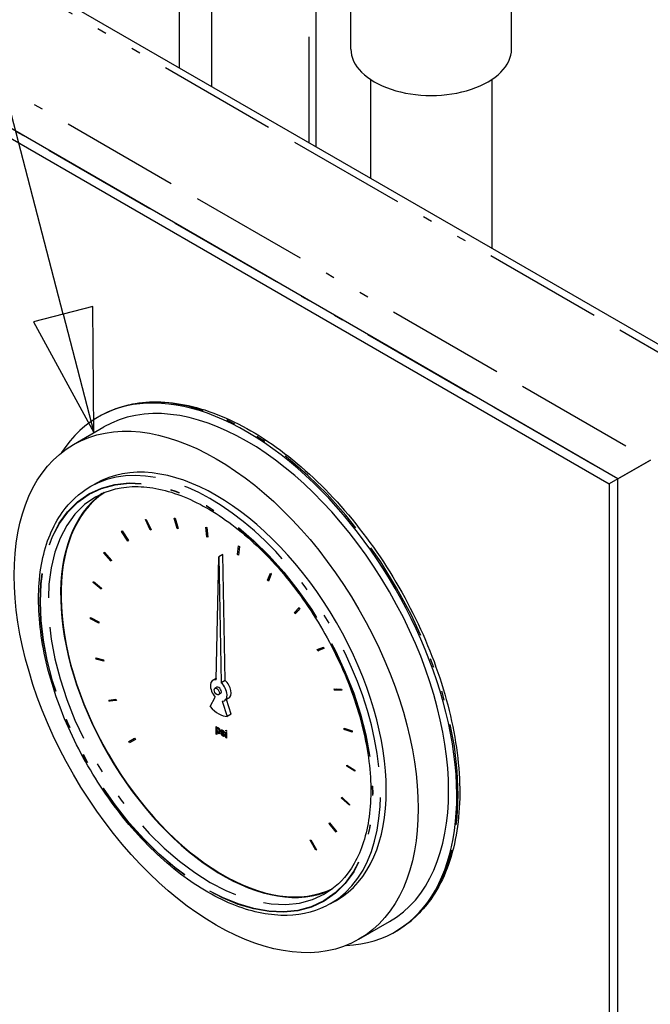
# Paper-space layout 'SHEET_1' of a CAD drawing. Header units: inches. Extents: x 3 to 360, y 8 to 227.
# Tile 22 of 98: x 43.51 to 50.37, y 134.36 to 145.08. Entities that reach past the tile are written whole.
import ezdxf

# ---------------------------------------------------------------- set-up
doc = ezdxf.new("R2010")
doc.units = ezdxf.units.IN
doc.header["$LTSCALE"] = 10.666667
doc.header["$MEASUREMENT"] = 0
doc.linetypes.add('DOUBLE_DASH_DOUBLE_DOT', pattern=[0.74, 0.24, -0.06, 0.24, -0.06, 0.01, -0.06, 0.01, -0.06])
doc.layers.get('0').update_dxf_attribs({"lineweight": 25})
doc.layers.add('DIMEN', color=7, linetype='Continuous', lineweight=25)
doc.layers.add('PHANTOM', color=7, linetype='DOUBLE_DASH_DOUBLE_DOT', lineweight=25)

# ---------------------------------------------------------------- blocks, each defined once
blk = doc.blocks.new('Balloon5')
at = {"layer": 'DIMEN', "linetype": 'Continuous', "lineweight": 25}
for p, q in [((4.1232, 13.3004), (3.8559, 14.3294)), ((4.1534, 13.3082), (4.093, 13.2925)), ((4.1546, 13.1794), (4.1534, 13.3082)), ((4.1232, 13.3004), (4.1546, 13.1794)), ((4.093, 13.2925), (4.1546, 13.1794))]:
    blk.add_line(p, q, dxfattribs=at)
at = {"layer": 'DIMEN', "linetype": 'Continuous', "lineweight": 25, "flags": 128}
blk.add_lwpolyline([(4.093, 13.2925), (4.1546, 13.1794), (4.1534, 13.3082), (4.093, 13.2925)], dxfattribs=at)
at = {"layer": 'DIMEN'}
blk.add_solid([(4.093, 13.2925), (4.1546, 13.1794), (4.1534, 13.3082), (4.093, 13.2925)], dxfattribs=at)

psp = doc.layouts.new('SHEET_1')

# ---------------------------------------------------------------- linework, layer by layer
for p, q in [((46.735, 143.693), (46.735, 158.254)), ((34.641, 150.675), (51.508, 140.937)), ((50.02, 140.078), (33.403, 149.672)), ((33.308, 149.617), (49.925, 140.023)), ((48.863, 144.757), (48.863, 146.419)), ((47.113, 144.757), (47.113, 145.408)), ((47.328, 144.426), (47.328, 143.35)), ((48.648, 144.426), (48.648, 142.588)), ((44.362, 140.751), (44.376, 140.759)), ((44.092, 140.451), (44.424, 140.643)), ((50.02, 140.078), (50.374, 140.282)), ((50.374, 140.282), (50.02, 140.078)), ((44.273, 139.99), (44.337, 140.026)), ((50.02, 140.078), (49.925, 140.023)), ((49.925, 140.023), (49.925, 120.836)), ((50.02, 120.891), (50.02, 140.078)), ((44.878, 139.634), (44.886, 139.636)), ((44.929, 139.521), (44.878, 139.634)), ((44.886, 139.636), (44.938, 139.523)), ((45.19, 139.65), (45.2, 139.649)), ((45.222, 139.537), (45.19, 139.65)), ((45.2, 139.649), (45.232, 139.535)), ((44.616, 139.505), (44.623, 139.51)), ((44.616, 139.505), (44.624, 139.509)), ((44.684, 139.4), (44.616, 139.505)), ((44.623, 139.51), (44.691, 139.405)), ((44.929, 139.521), (44.937, 139.525)), ((44.938, 139.523), (44.929, 139.521)), ((45.222, 139.537), (45.231, 139.541)), ((45.232, 139.535), (45.222, 139.537)), ((45.535, 139.553), (45.546, 139.549)), ((45.546, 139.446), (45.535, 139.553)), ((45.546, 139.549), (45.557, 139.441)), ((44.691, 139.405), (44.684, 139.4)), ((45.546, 139.446), (45.556, 139.451)), ((45.557, 139.441), (45.546, 139.446)), ((44.423, 139.271), (44.427, 139.28)), ((44.423, 139.271), (44.431, 139.276)), ((44.502, 139.181), (44.423, 139.271)), ((44.427, 139.28), (44.507, 139.189)), ((45.88, 139.254), (45.891, 139.349)), ((45.88, 139.254), (45.893, 139.261)), ((45.891, 139.349), (45.902, 139.342)), ((45.902, 139.342), (45.891, 139.247)), ((44.507, 139.189), (44.502, 139.181)), ((45.648, 137.889), (45.675, 139.23)), ((45.718, 139.255), (45.675, 139.23)), ((45.675, 139.23), (45.702, 137.858)), ((45.745, 137.882), (45.718, 139.255)), ((45.891, 139.247), (45.88, 139.254)), ((46.205, 138.974), (46.237, 139.05)), ((46.237, 139.05), (46.247, 139.04)), ((44.308, 138.948), (44.311, 138.959)), ((44.308, 138.948), (44.317, 138.953)), ((44.395, 138.877), (44.308, 138.948)), ((44.311, 138.959), (44.397, 138.888)), ((46.205, 138.974), (46.223, 138.985)), ((46.215, 138.964), (46.205, 138.974)), ((46.247, 139.04), (46.215, 138.964)), ((44.397, 138.888), (44.395, 138.877)), ((46.499, 138.621), (46.551, 138.675)), ((46.499, 138.621), (46.541, 138.645)), ((46.508, 138.609), (46.499, 138.621)), ((46.559, 138.663), (46.508, 138.609)), ((46.559, 138.664), (46.541, 138.645)), ((46.541, 138.645), (46.542, 138.644)), ((46.551, 138.675), (46.559, 138.663)), ((44.28, 138.554), (44.28, 138.567)), ((44.28, 138.567), (44.368, 138.52)), ((44.28, 138.554), (44.291, 138.561)), ((44.369, 138.507), (44.28, 138.554)), ((44.368, 138.52), (44.369, 138.507)), ((46.746, 138.218), (46.814, 138.246)), ((46.753, 138.205), (46.746, 138.218)), ((46.82, 138.232), (46.753, 138.205)), ((46.753, 138.205), (46.795, 138.229)), ((46.791, 138.236), (46.795, 138.229)), ((46.795, 138.229), (46.817, 138.238)), ((46.814, 138.246), (46.82, 138.232)), ((44.34, 138.114), (44.337, 138.128)), ((44.337, 138.128), (44.422, 138.108)), ((44.34, 138.114), (44.356, 138.123)), ((44.425, 138.094), (44.34, 138.114)), ((44.422, 138.108), (44.425, 138.094)), ((45.649, 137.906), (45.611, 137.884)), ((45.745, 137.882), (45.702, 137.858)), ((45.655, 137.809), (45.634, 137.796)), ((46.935, 137.776), (46.93, 137.79)), ((46.93, 137.79), (47.01, 137.789)), ((46.935, 137.776), (46.958, 137.79)), ((47.014, 137.775), (46.935, 137.776)), ((47.01, 137.789), (47.014, 137.775)), ((44.479, 137.669), (44.555, 137.677)), ((44.484, 137.655), (44.479, 137.669)), ((44.484, 137.655), (44.515, 137.673)), ((44.56, 137.663), (44.484, 137.655)), ((44.555, 137.677), (44.56, 137.663)), ((45.582, 137.597), (45.637, 137.701)), ((45.695, 137.739), (45.674, 137.727)), ((45.713, 137.657), (45.768, 137.49)), ((45.782, 137.688), (45.739, 137.663)), ((45.811, 137.514), (45.758, 137.674)), ((45.811, 137.514), (45.768, 137.49)), ((45.646, 137.298), (45.646, 137.38)), ((45.646, 137.38), (45.655, 137.375)), ((45.649, 137.379), (45.649, 137.3)), ((45.655, 137.375), (45.655, 137.365)), ((45.655, 137.365), (45.658, 137.367)), ((45.662, 137.359), (45.664, 137.361)), ((45.668, 137.359), (45.671, 137.361)), ((45.681, 137.331), (45.684, 137.332)), ((45.698, 137.334), (45.701, 137.336)), ((45.709, 137.332), (45.712, 137.334)), ((45.717, 137.331), (45.72, 137.332)), ((45.751, 137.332), (45.751, 137.342)), ((45.751, 137.342), (45.76, 137.337)), ((45.751, 137.332), (45.754, 137.333)), ((45.76, 137.326), (45.751, 137.332)), ((45.754, 137.341), (45.754, 137.333)), ((45.754, 137.333), (45.76, 137.33)), ((45.76, 137.337), (45.76, 137.326)), ((47.042, 137.349), (47.04, 137.362)), ((47.04, 137.362), (47.126, 137.333)), ((47.042, 137.349), (47.056, 137.357)), ((47.129, 137.32), (47.042, 137.349)), ((47.126, 137.333), (47.129, 137.32)), ((44.697, 137.217), (44.759, 137.254)), ((44.767, 137.241), (44.704, 137.204)), ((44.738, 137.242), (44.746, 137.229)), ((44.759, 137.254), (44.767, 137.241)), ((45.646, 137.298), (45.649, 137.3)), ((45.655, 137.293), (45.646, 137.298)), ((45.649, 137.3), (45.655, 137.296)), ((45.655, 137.323), (45.658, 137.325)), ((45.655, 137.323), (45.655, 137.293)), ((45.669, 137.307), (45.671, 137.309)), ((45.675, 137.316), (45.678, 137.318)), ((45.697, 137.309), (45.707, 137.305)), ((45.718, 137.304), (45.721, 137.305)), ((45.719, 137.278), (45.722, 137.279)), ((45.727, 137.317), (45.73, 137.318)), ((45.736, 137.313), (45.727, 137.317)), ((45.728, 137.286), (45.731, 137.287)), ((45.73, 137.318), (45.736, 137.316)), ((45.73, 137.289), (45.733, 137.291)), ((45.751, 137.261), (45.751, 137.32)), ((45.751, 137.32), (45.76, 137.314)), ((45.751, 137.261), (45.754, 137.262)), ((45.76, 137.255), (45.751, 137.261)), ((45.754, 137.318), (45.754, 137.262)), ((45.754, 137.262), (45.76, 137.259)), ((45.76, 137.314), (45.76, 137.255)), ((44.704, 137.204), (44.697, 137.217)), ((47.068, 136.949), (47.069, 136.961)), ((47.068, 136.949), (47.079, 136.955)), ((47.157, 136.894), (47.068, 136.949)), ((47.069, 136.961), (47.157, 136.906)), ((47.157, 136.906), (47.157, 136.894)), ((47.012, 136.601), (47.015, 136.611)), ((47.012, 136.601), (47.021, 136.606)), ((47.097, 136.523), (47.012, 136.601)), ((47.015, 136.611), (47.1, 136.533)), ((47.1, 136.533), (47.097, 136.523)), ((46.877, 136.326), (46.882, 136.333)), ((46.877, 136.326), (46.884, 136.331)), ((46.953, 136.23), (46.877, 136.326)), ((46.882, 136.333), (46.958, 136.237)), ((46.958, 136.237), (46.953, 136.23)), ((46.67, 136.142), (46.678, 136.146)), ((46.733, 136.033), (46.67, 136.142)), ((46.678, 136.146), (46.74, 136.038)), ((46.74, 136.038), (46.733, 136.033)), ((46.893, 135.452), (46.957, 135.488)), ((47.202, 135.064), (47.534, 135.256)), ((47.597, 135.148), (47.611, 135.156))]:
    psp.add_line(p, q)
for centre, major_axis, start_param, end_param in [((47.988, 144.757), (-0.875, 0), 0, 3.141593), ((45.979, 137.949), (-1.618, 2.802), 2.850332, 6.574446), ((45.979, 137.949), (-1.555, 2.693), 3.141593, 6.283185), ((45.647, 137.757), (-1.31, 2.269), 3.141593, 6.283185), ((45.718, 137.798), (-1.248, 2.161), 0.054537, 3.087055), ((45.718, 137.798), (1.245, -2.156), 3.17812, 6.246658), ((45.718, 137.799), (-1.245, 2.156), 0.036909, 3.104684), ((45.675, 137.774), (-0.064, 0.111), 5.80315, 8.203047), ((45.718, 137.798), (0.064, -0.111), 0, 2.050831), ((45.675, 137.774), (-0.0201, 0.0348), 3.141593, 6.283185), ((45.675, 137.774), (0.064, -0.111), 5.934119, 8.334017), ((45.675, 137.774), (0.156, -0.27), 5.061455, 5.934119)]:
    psp.add_ellipse(centre, major_axis=major_axis, ratio=0.57735, start_param=start_param, end_param=end_param)
for centre, major_axis in [((45.647, 137.757), (1.555, -2.693)), ((45.654, 137.762), (0.0201, -0.0348))]:
    psp.add_ellipse(centre, major_axis=major_axis, ratio=0.57735)
for points, knots in [([(44.376, 140.759), (44.549, 140.859), (44.748, 140.912), (45.182, 140.92), (45.417, 140.873), (45.901, 140.684), (46.15, 140.54), (46.635, 140.169), (46.87, 139.942), (47.302, 139.429), (47.5, 139.143), (47.837, 138.541), (47.977, 138.225), (48.185, 137.595), (48.254, 137.28), (48.312, 136.683), (48.301, 136.401), (48.2, 135.898), (48.11, 135.677), (47.881, 135.355), (47.755, 135.239), (47.611, 135.156)], [5.497787, 5.497787, 5.497787, 5.497787, 5.806448, 5.806448, 6.122736, 6.122736, 6.445313, 6.445313, 6.768361, 6.768361, 7.090878, 7.090878, 7.413194, 7.413194, 7.735773, 7.735773, 8.058879, 8.058879, 8.381073, 8.381073, 8.63938, 8.63938, 8.63938, 8.63938]), ([(46.893, 135.452), (46.754, 135.371), (46.592, 135.328), (46.241, 135.32), (46.051, 135.357), (45.659, 135.509), (45.456, 135.625), (45.063, 135.925), (44.873, 136.108), (44.522, 136.523), (44.362, 136.755), (44.088, 137.242), (43.975, 137.497), (43.805, 138.008), (43.75, 138.263), (43.703, 138.748), (43.711, 138.977), (43.793, 139.386), (43.867, 139.566), (44.054, 139.827), (44.156, 139.922), (44.273, 139.99)], [2.356194, 2.356194, 2.356194, 2.356194, 2.66234, 2.66234, 2.977626, 2.977626, 3.300757, 3.300757, 3.624532, 3.624532, 3.947653, 3.947653, 4.270521, 4.270521, 4.593712, 4.593712, 4.917551, 4.917551, 5.240232, 5.240232, 5.497787, 5.497787, 5.497787, 5.497787]), ([(44.336, 139.881), (44.469, 139.958), (44.625, 139.997), (44.964, 139.989), (45.146, 139.947), (45.516, 139.787), (45.705, 139.672), (46.071, 139.378), (46.25, 139.201), (46.578, 138.8), (46.728, 138.578), (46.984, 138.111), (47.09, 137.867), (47.247, 137.382), (47.298, 137.141), (47.34, 136.689), (47.331, 136.478), (47.257, 136.104), (47.192, 135.943), (47.028, 135.706), (46.936, 135.621), (46.831, 135.56)], [5.497787, 5.497787, 5.497787, 5.497787, 5.83415, 5.83415, 6.157374, 6.157374, 6.473621, 6.473621, 6.789799, 6.789799, 7.106662, 7.106662, 7.423746, 7.423746, 7.740472, 7.740472, 8.056491, 8.056491, 8.37337, 8.37337, 8.63938, 8.63938, 8.63938, 8.63938]), ([(45.655, 137.365), (45.657, 137.366), (45.659, 137.368), (45.663, 137.369), (45.664, 137.369), (45.667, 137.369), (45.668, 137.369), (45.67, 137.368)], [0, 0, 0, 0, 0.02029333, 0.02029333, 0.03021114, 0.03021114, 0.03916885, 0.03916885, 0.03916885, 0.03916885]), ([(45.668, 137.359), (45.667, 137.36), (45.667, 137.36), (45.665, 137.36), (45.663, 137.36), (45.661, 137.359), (45.66, 137.358), (45.658, 137.355), (45.657, 137.353), (45.656, 137.349), (45.655, 137.347), (45.655, 137.345)], [0, 0, 0, 0, 0.01030086, 0.01030086, 0.02382745, 0.02382745, 0.04396287, 0.04396287, 0.06383541, 0.06383541, 0.08336478, 0.08336478, 0.08336478, 0.08336478]), ([(45.655, 137.345), (45.655, 137.342), (45.656, 137.34), (45.657, 137.333), (45.658, 137.33), (45.661, 137.324), (45.662, 137.322), (45.664, 137.32), (45.665, 137.319), (45.667, 137.318), (45.667, 137.317), (45.668, 137.317)], [0, 0, 0, 0, 0.02322797, 0.02322797, 0.05294076, 0.05294076, 0.07328258, 0.07328258, 0.08325354, 0.08325354, 0.09300739, 0.09300739, 0.09300739, 0.09300739]), ([(45.681, 137.331), (45.681, 137.333), (45.681, 137.336), (45.679, 137.342), (45.678, 137.346), (45.675, 137.351), (45.674, 137.353), (45.672, 137.356), (45.671, 137.357), (45.67, 137.358), (45.669, 137.359), (45.668, 137.359)], [0, 0, 0, 0, 0.02328468, 0.02328468, 0.05371088, 0.05371088, 0.07254544, 0.07254544, 0.08127428, 0.08127428, 0.08978114, 0.08978114, 0.08978114, 0.08978114]), ([(45.668, 137.317), (45.669, 137.316), (45.67, 137.316), (45.672, 137.315), (45.673, 137.316), (45.676, 137.316), (45.677, 137.317), (45.679, 137.32), (45.68, 137.322), (45.681, 137.326), (45.681, 137.328), (45.681, 137.331)], [0, 0, 0, 0, 0.01071137, 0.01071137, 0.02407168, 0.02407168, 0.04411244, 0.04411244, 0.06645343, 0.06645343, 0.08878202, 0.08878202, 0.08878202, 0.08878202]), ([(45.67, 137.368), (45.671, 137.367), (45.672, 137.366), (45.675, 137.363), (45.677, 137.361), (45.681, 137.356), (45.683, 137.352), (45.687, 137.344), (45.688, 137.34), (45.69, 137.332), (45.69, 137.328), (45.69, 137.326)], [0, 0, 0, 0, 0.01297321, 0.01297321, 0.02976754, 0.02976754, 0.04981668, 0.04981668, 0.07069649, 0.07069649, 0.09133528, 0.09133528, 0.09133528, 0.09133528]), ([(45.698, 137.334), (45.698, 137.335), (45.699, 137.336), (45.7, 137.339), (45.7, 137.341), (45.702, 137.343), (45.703, 137.343), (45.704, 137.344)], [0, 0, 0, 0, 0.0119503, 0.0119503, 0.02671657, 0.02671657, 0.04156251, 0.04156251, 0.04156251, 0.04156251]), ([(45.718, 137.304), (45.714, 137.308), (45.709, 137.312), (45.702, 137.322), (45.701, 137.324), (45.7, 137.328), (45.699, 137.329), (45.699, 137.332), (45.698, 137.333), (45.698, 137.334)], [0, 0, 0, 0, 0.0472126, 0.0472126, 0.0724341, 0.0724341, 0.0919181, 0.0919181, 0.1110504, 0.1110504, 0.1110504, 0.1110504]), ([(45.704, 137.344), (45.705, 137.344), (45.706, 137.344), (45.71, 137.343), (45.714, 137.342), (45.717, 137.341)], [0, 0, 0, 0, 0.01117492, 0.01117492, 0.03636802, 0.03636802, 0.03636802, 0.03636802]), ([(45.717, 137.331), (45.716, 137.332), (45.715, 137.332), (45.712, 137.333), (45.711, 137.333), (45.709, 137.332), (45.709, 137.332), (45.708, 137.331), (45.708, 137.331), (45.708, 137.33), (45.708, 137.33), (45.708, 137.33)], [0, 0, 0, 0, 0.01457318, 0.01457318, 0.03030704, 0.03030704, 0.03901658, 0.03901658, 0.04302419, 0.04302419, 0.04695167, 0.04695167, 0.04695167, 0.04695167]), ([(45.717, 137.341), (45.72, 137.339), (45.723, 137.336), (45.728, 137.331), (45.73, 137.328), (45.733, 137.323), (45.734, 137.321), (45.736, 137.316), (45.736, 137.314), (45.736, 137.313)], [0, 0, 0, 0, 0.03306975, 0.03306975, 0.05935706, 0.05935706, 0.07869839, 0.07869839, 0.09801391, 0.09801391, 0.09801391, 0.09801391]), ([(45.727, 137.317), (45.727, 137.318), (45.727, 137.319), (45.726, 137.321), (45.726, 137.322), (45.724, 137.325), (45.723, 137.326), (45.721, 137.328), (45.72, 137.329), (45.719, 137.33), (45.718, 137.33), (45.717, 137.331)], [0, 0, 0, 0, 0.00763462, 0.00763462, 0.01756752, 0.01756752, 0.03140757, 0.03140757, 0.03927119, 0.03927119, 0.04695429, 0.04695429, 0.04695429, 0.04695429]), ([(45.669, 137.307), (45.667, 137.308), (45.666, 137.309), (45.664, 137.311), (45.662, 137.314), (45.658, 137.319), (45.657, 137.321), (45.655, 137.323)], [0, 0, 0, 0, 0.01150824, 0.01150824, 0.03263308, 0.03263308, 0.05663204, 0.05663204, 0.05663204, 0.05663204]), ([(45.69, 137.326), (45.69, 137.322), (45.69, 137.318), (45.687, 137.311), (45.685, 137.308), (45.68, 137.305), (45.678, 137.305), (45.674, 137.305), (45.673, 137.305), (45.671, 137.306), (45.67, 137.306), (45.669, 137.307)], [0, 0, 0, 0, 0.0342805, 0.0342805, 0.0656597, 0.0656597, 0.0911704, 0.0911704, 0.1037336, 0.1037336, 0.1148102, 0.1148102, 0.1148102, 0.1148102]), ([(45.719, 137.278), (45.717, 137.279), (45.714, 137.281), (45.709, 137.286), (45.707, 137.289), (45.703, 137.295), (45.701, 137.298), (45.699, 137.302), (45.699, 137.304), (45.698, 137.306), (45.698, 137.308), (45.697, 137.309)], [0, 0, 0, 0, 0.0256185, 0.0256185, 0.0570139, 0.0570139, 0.0819114, 0.0819114, 0.0939542, 0.0939542, 0.1058298, 0.1058298, 0.1058298, 0.1058298]), ([(45.707, 137.305), (45.707, 137.304), (45.707, 137.303), (45.708, 137.3), (45.709, 137.298), (45.711, 137.295), (45.712, 137.293), (45.715, 137.29), (45.716, 137.29), (45.717, 137.288), (45.718, 137.288), (45.719, 137.287)], [0, 0, 0, 0, 0.01013725, 0.01013725, 0.02329745, 0.02329745, 0.04129455, 0.04129455, 0.05078689, 0.05078689, 0.06008173, 0.06008173, 0.06008173, 0.06008173]), ([(45.708, 137.33), (45.708, 137.329), (45.708, 137.328), (45.708, 137.327), (45.708, 137.327), (45.709, 137.326)], [0, 0, 0, 0, 0.00523907, 0.00523907, 0.01050232, 0.01050232, 0.01050232, 0.01050232]), ([(45.709, 137.326), (45.709, 137.325), (45.709, 137.325), (45.71, 137.323), (45.711, 137.323), (45.712, 137.322)], [0, 0, 0, 0, 0.00622748, 0.00622748, 0.01298919, 0.01298919, 0.01298919, 0.01298919]), ([(45.712, 137.322), (45.712, 137.321), (45.713, 137.32), (45.716, 137.318), (45.717, 137.317), (45.718, 137.316)], [0, 0, 0, 0, 0.00998975, 0.00998975, 0.02429225, 0.02429225, 0.02429225, 0.02429225]), ([(45.718, 137.316), (45.722, 137.312), (45.726, 137.308), (45.732, 137.302), (45.735, 137.298), (45.738, 137.293), (45.738, 137.291), (45.739, 137.289), (45.739, 137.288), (45.739, 137.286), (45.74, 137.286), (45.739, 137.285)], [0, 0, 0, 0, 0.04193278, 0.04193278, 0.05932368, 0.05932368, 0.06853151, 0.06853151, 0.07325574, 0.07325574, 0.07774024, 0.07774024, 0.07774024, 0.07774024]), ([(45.727, 137.296), (45.726, 137.297), (45.724, 137.298), (45.722, 137.301), (45.72, 137.302), (45.718, 137.304)], [0, 0, 0, 0, 0.01396383, 0.01396383, 0.03149812, 0.03149812, 0.03149812, 0.03149812]), ([(45.719, 137.287), (45.721, 137.286), (45.722, 137.286), (45.725, 137.285), (45.726, 137.285), (45.728, 137.286), (45.729, 137.286), (45.73, 137.287), (45.73, 137.287), (45.73, 137.288), (45.73, 137.289), (45.73, 137.289)], [0, 0, 0, 0, 0.01486225, 0.01486225, 0.03337884, 0.03337884, 0.04420953, 0.04420953, 0.04920576, 0.04920576, 0.05407335, 0.05407335, 0.05407335, 0.05407335]), ([(45.739, 137.285), (45.74, 137.284), (45.739, 137.283), (45.739, 137.28), (45.738, 137.279), (45.736, 137.276), (45.734, 137.275), (45.73, 137.275), (45.728, 137.275), (45.723, 137.276), (45.721, 137.277), (45.719, 137.278)], [0, 0, 0, 0, 0.00947166, 0.00947166, 0.02243131, 0.02243131, 0.03830049, 0.03830049, 0.05308964, 0.05308964, 0.06787907, 0.06787907, 0.06787907, 0.06787907]), ([(45.73, 137.289), (45.73, 137.29), (45.73, 137.291), (45.73, 137.292), (45.729, 137.293), (45.728, 137.294), (45.728, 137.295), (45.727, 137.296)], [0, 0, 0, 0, 0.00630196, 0.00630196, 0.01208505, 0.01208505, 0.02017356, 0.02017356, 0.02017356, 0.02017356])]:
    psp.add_open_spline(points, degree=3, knots=knots)
for points, degree in [([(45.659, 137.367), (45.659, 137.367), (45.658, 137.367), (45.658, 137.367)], 3), ([(45.671, 137.361), (45.669, 137.362), (45.666, 137.362), (45.664, 137.361)], 3), ([(45.684, 137.332), (45.684, 137.342), (45.678, 137.357), (45.671, 137.361)], 3), ([(45.678, 137.318), (45.682, 137.32), (45.684, 137.326), (45.684, 137.332)], 3), ([(45.705, 137.344), (45.703, 137.342), (45.701, 137.339), (45.701, 137.336)], 3), ([(45.701, 137.336), (45.701, 137.33), (45.706, 137.319), (45.714, 137.312), (45.721, 137.305)], 4), ([(45.712, 137.334), (45.714, 137.335), (45.717, 137.334), (45.72, 137.332)], 3), ([(45.72, 137.332), (45.725, 137.33), (45.73, 137.323), (45.73, 137.318)], 3), ([(45.658, 137.325), (45.661, 137.32), (45.667, 137.312), (45.671, 137.309)], 3), ([(45.671, 137.309), (45.674, 137.307), (45.677, 137.306), (45.68, 137.306), (45.683, 137.307)], 4), ([(45.701, 137.308), (45.703, 137.297), (45.713, 137.284), (45.722, 137.279)], 3), ([(45.721, 137.305), (45.727, 137.301), (45.73, 137.297)], 2), ([(45.722, 137.279), (45.725, 137.277), (45.729, 137.276), (45.733, 137.276), (45.736, 137.277)], 4), ([(45.73, 137.297), (45.733, 137.294), (45.733, 137.291)], 2), ([(45.733, 137.291), (45.733, 137.289), (45.732, 137.288), (45.731, 137.287)], 3)]:
    psp.add_open_spline(points, degree=degree)
at = {"layer": 'PHANTOM', "ltscale": 0.451874}
for p, q in [((45.247, 144.551), (45.247, 159.113)), ((45.601, 144.347), (45.601, 158.909)), ((46.661, 143.735), (46.661, 158.296))]:
    psp.add_line(p, q, dxfattribs=at)
at = {"layer": 'PHANTOM', "ltscale": 0.506757}
for p, q in [((34.464, 150.693), (51.434, 140.895)), ((33.403, 150.08), (50.374, 140.282))]:
    psp.add_line(p, q, dxfattribs=at)
at = {"layer": 'PHANTOM', "ltscale": 0.496199}
psp.add_line((33.403, 149.672), (50.02, 140.078), dxfattribs=at)
at = {"layer": 'PHANTOM', "ltscale": 0.480843}
psp.add_line((50.02, 105.989), (50.02, 140.078), dxfattribs=at)
at = {"layer": 'PHANTOM', "ltscale": 9.95105e-05}
psp.add_line((45.727, 137.296), (45.73, 137.297), dxfattribs=at)
at = {"layer": 'PHANTOM', "ltscale": 0.429183}
psp.add_ellipse((45.994, 137.958), major_axis=(-1.618, 2.802), ratio=0.57735, start_param=3.141593, end_param=6.283185, dxfattribs=at)
at = {"layer": 'PHANTOM', "ltscale": 0.521388}
psp.add_ellipse((45.583, 137.721), major_axis=(1.31, -2.269), ratio=0.57735, start_param=0, end_param=3.141593, dxfattribs=at)
at = {"layer": 'PHANTOM', "ltscale": 0.509447}
psp.add_ellipse((45.541, 137.696), major_axis=(1.28, -2.217), ratio=0.57735, dxfattribs=at)
at = {"layer": 'PHANTOM', "ltscale": 0.508452}
psp.add_ellipse((45.541, 137.696), major_axis=(1.278, -2.213), ratio=0.57735, dxfattribs=at)
at = {"layer": 'PHANTOM', "ltscale": 0.496512}
psp.add_ellipse((45.583, 137.721), major_axis=(1.248, -2.161), ratio=0.57735, start_param=3.141593, end_param=6.283185, dxfattribs=at)

# ---------------------------------------------------------------- block references
at = {"layer": 'DIMEN', "xscale": 10.66666666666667, "yscale": 10.66666666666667, "zscale": 10.66666666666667}
psp.add_blockref('Balloon5', (0, 0), dxfattribs=at)

doc.saveas('drawing.dxf')
